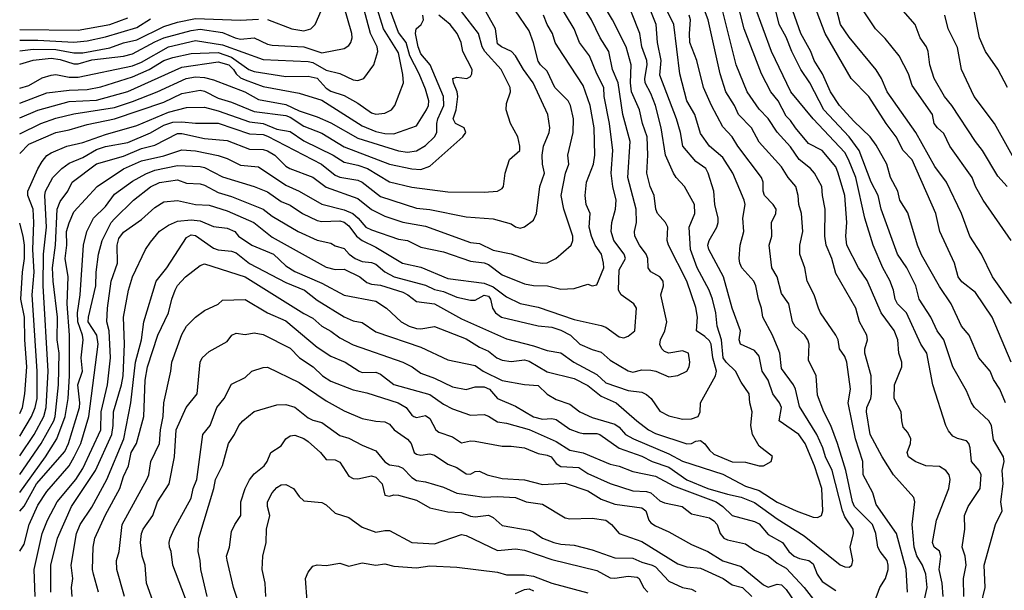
# Model space of a CAD drawing. Header units: metres. Extents: x -51132 to -49532, y -231222 to -229437.
# Tile 21 of 256: x -51132 to -51022, y -230872 to -230808. Entities that reach past the tile are written whole.
import ezdxf

# ---------------------------------------------------------------- set-up
doc = ezdxf.new("R2010")
doc.units = ezdxf.units.M
doc.layers.add('CONTOUR_INDEX', color=1, linetype='Continuous')
doc.layers.add('CONTOUR_INTER', color=3, linetype='Continuous')

msp = doc.modelspace()

# ---------------------------------------------------------------- linework, layer by layer
at = {"layer": 'CONTOUR_INDEX'}
for points, elevation in [([(-51131.58, -230813.19), (-51130.08, -230812.73), (-51128.08, -230812.52), (-51127.08, -230812.66), (-51125.58, -230813.14), (-51125.08, -230813.15), (-51123.58, -230812.71), (-51120.08, -230812.31), (-51119.08, -230812.04), (-51116.58, -230810.69), (-51115.58, -230810.27), (-51112.58, -230809.44), (-51111.58, -230809.3), (-51109.08, -230809.68), (-51107.7, -230810.26), (-51107.08, -230810.39), (-51105.58, -230810.24), (-51104.08, -230810.95), (-51103.58, -230811.07), (-51100.08, -230811.24), (-51098.08, -230811.93), (-51095.58, -230811.44), (-51095.08, -230811.09), (-51094.84, -230810.76), (-51094.71, -230810.26), (-51094.74, -230809.76), (-51096.03, -230805.26)], 35), ([(-51122.83, -230871.76), (-51123.39, -230869.76), (-51123.51, -230869.26), (-51123.45, -230866.76), (-51123.25, -230865.76), (-51122.08, -230863.2), (-51120.49, -230860.26), (-51120.08, -230858.94), (-51119.5, -230857.76), (-51119.2, -230856.26), (-51118.62, -230855.26), (-51117.83, -230852.26), (-51117.65, -230848.26), (-51117.42, -230846.76), (-51116.27, -230843.26), (-51115.08, -230840.76), (-51114.71, -230839.26), (-51114.32, -230838.26), (-51114.08, -230837.74), (-51113.2, -230836.76), (-51111.58, -230835.51), (-51111.08, -230835.33), (-51106.58, -230836.78), (-51100.08, -230840.86), (-51099.08, -230841.37), (-51098.08, -230842.26), (-51097.08, -230842.79), (-51096.08, -230843.56), (-51094.58, -230844.34), (-51089.08, -230846.24), (-51088.07, -230846.76), (-51087.08, -230847.47), (-51085.58, -230848.02), (-51083.58, -230848.99), (-51082.08, -230849.27), (-51081.08, -230848.99), (-51080.08, -230849), (-51079.49, -230849.26), (-51078.58, -230850.26), (-51076.58, -230851.12), (-51074.58, -230852.33), (-51073.58, -230852.57), (-51072.58, -230852.51), (-51072.08, -230852.6), (-51070.58, -230853.68), (-51069.58, -230854.06), (-51069.08, -230854.17), (-51067.58, -230854.15), (-51067.22, -230854.26), (-51065.08, -230855.78), (-51062.58, -230856.68), (-51061.45, -230857.26), (-51059.58, -230857.88), (-51057.58, -230859.31), (-51055.27, -230860.26), (-51053.08, -230860.91), (-51051.58, -230861.21), (-51050.08, -230861.83), (-51047.58, -230863.63), (-51044.58, -230865.53), (-51040.58, -230868.75), (-51040.08, -230868.97), (-51039.58, -230868.98), (-51039.28, -230868.76), (-51039.19, -230868.26), (-51039.48, -230866.76), (-51039.11, -230865.26), (-51039.16, -230864.76), (-51040.08, -230863.41), (-51040.34, -230862.76), (-51041.46, -230858.26), (-51042.21, -230856.76), (-51042.49, -230855.76), (-51043.17, -230854.26), (-51045.08, -230851.16), (-51045.54, -230849.26), (-51045.77, -230848.76), (-51047.08, -230846.96), (-51047.29, -230845.26), (-51047.46, -230844.76), (-51048.08, -230843.26), (-51049.16, -230841.26), (-51049.29, -230840.26), (-51049.64, -230839.26), (-51049.92, -230837.76), (-51050.16, -230837.26), (-51051.5, -230835.76), (-51051.7, -230835.26), (-51051.79, -230834.76), (-51051.69, -230833.26), (-51051.26, -230831.76), (-51051.37, -230830.26), (-51051.13, -230828.76), (-51051.24, -230828.26), (-51052.47, -230825.26), (-51053.58, -230823.53), (-51055.06, -230822.26), (-51056.08, -230820.88), (-51056.7, -230818.76), (-51057.59, -230817.26), (-51058.38, -230814.26), (-51059.02, -230808.76), (-51060.72, -230805.26)], 50), ([(-51131.58, -230862.78), (-51131.08, -230862.23), (-51129.7, -230859.76), (-51126.58, -230856.17), (-51126.15, -230855.26), (-51124.96, -230851.26), (-51124.91, -230850.76), (-51125.15, -230848.76), (-51124.62, -230847.26), (-51124.75, -230845.76), (-51124.55, -230843.76), (-51124.6, -230843.26), (-51125.12, -230841.76), (-51125.18, -230840.76), (-51124.89, -230838.76), (-51124.5, -230833.26), (-51124.15, -230831.76), (-51123.39, -230830.26), (-51122.08, -230828.96), (-51121.08, -230827.6), (-51119.08, -230826.17), (-51117.58, -230825.33), (-51116.58, -230824.94), (-51114.08, -230824.44), (-51111.58, -230824.53), (-51111.08, -230824.65), (-51109.08, -230825.67), (-51105.58, -230826.74), (-51104.08, -230827.35), (-51102.58, -230828.4), (-51101.58, -230828.81), (-51100.22, -230829.76), (-51098.58, -230830.52), (-51098.08, -230830.65), (-51096.08, -230830.56), (-51095.58, -230830.72), (-51095.08, -230831.1), (-51094.21, -230832.26), (-51093.58, -230832.74), (-51092.08, -230833.49), (-51089.11, -230835.26), (-51087.08, -230835.72), (-51084.08, -230836.97), (-51080.08, -230837.47), (-51079.08, -230837.87), (-51077.58, -230839), (-51076.08, -230839.74), (-51074.08, -230840.15), (-51070.08, -230841.52), (-51067.08, -230842.18), (-51066.58, -230842.36), (-51065.08, -230843.44), (-51064.58, -230843.53), (-51064.08, -230843.36), (-51063.37, -230842.76), (-51063.18, -230840.26), (-51063.48, -230839.76), (-51064.87, -230838.76), (-51065.16, -230838.26), (-51065.08, -230836), (-51064.4, -230834.76), (-51064.55, -230834.26), (-51065.7, -230832.76), (-51065.99, -230831.76), (-51065.92, -230830.76), (-51065.49, -230829.26), (-51065.43, -230828.26), (-51065.8, -230826.76), (-51065.97, -230825.26), (-51065.79, -230822.76), (-51066.18, -230819.76), (-51066.74, -230816.76), (-51066.81, -230815.76), (-51067.58, -230814.26), (-51068.39, -230812.26), (-51069.49, -230810.76), (-51070.08, -230809.26), (-51071.91, -230806.26)], 45), ([(-51026.86, -230872.26), (-51026.91, -230870.26), (-51026.62, -230868.76), (-51026.71, -230867.76), (-51027.06, -230866.76), (-51026.76, -230864.76), (-51026.81, -230863.26), (-51026.38, -230862.26), (-51025.06, -230860.26), (-51024.93, -230858.76), (-51025.16, -230858.26), (-51026.02, -230857.26), (-51026.15, -230855.76), (-51026.31, -230855.26), (-51026.58, -230854.97), (-51027.58, -230854.71), (-51028.08, -230854.45), (-51028.58, -230853.87), (-51028.86, -230853.26), (-51030.3, -230848.76), (-51030.96, -230845.26), (-51031.63, -230844.26), (-51033.22, -230840.76), (-51034.24, -230839.76), (-51034.5, -230839.26), (-51034.67, -230838.26), (-51035.08, -230837.17), (-51035.84, -230835.76), (-51036.93, -230833.26), (-51037.85, -230830.26), (-51038.85, -230825.76), (-51039.65, -230823.76), (-51040.08, -230822.98), (-51043.59, -230819.26), (-51046.04, -230816.26), (-51048.21, -230811.76), (-51050.04, -230806.76)], 55), ([(-51131.58, -230823.09), (-51130.58, -230822.07), (-51127.58, -230820.76), (-51126.08, -230820.47), (-51124.08, -230819.86), (-51121.08, -230819.26), (-51115.58, -230817.41), (-51113.58, -230816.44), (-51111.58, -230816.08), (-51111.08, -230816.17), (-51109.58, -230816.94), (-51108.08, -230817.41), (-51105.58, -230818.44), (-51102.08, -230818.88), (-51101.58, -230819.06), (-51100.08, -230820.05), (-51098.08, -230820.83), (-51095.58, -230822.35), (-51090.58, -230824.28), (-51088.08, -230824.79), (-51087.08, -230824.88), (-51086.08, -230824.51), (-51082.44, -230821.26), (-51082.09, -230820.76), (-51082.29, -230820.26), (-51083.24, -230819.76), (-51083.49, -230819.26), (-51083.18, -230818.26), (-51083, -230816.76), (-51083.05, -230816.26), (-51083.48, -230815.26), (-51083.55, -230814.76), (-51083.08, -230814.61), (-51081.99, -230814.76), (-51081.58, -230814.55), (-51081.42, -230814.26), (-51081.41, -230813.76), (-51082.45, -230811.76), (-51082.6, -230810.76), (-51083.07, -230809.76), (-51083.82, -230808.76), (-51085.08, -230807.76)], 40), ([(-51021.61, -230832.76), (-51024.74, -230828.26), (-51025.58, -230826.76), (-51025.94, -230825.76), (-51028.43, -230822.26), (-51029.08, -230820.88), (-51029.79, -230820.26), (-51030.16, -230819.76), (-51030.36, -230818.76), (-51032.58, -230815.56), (-51033.02, -230814.26), (-51034.04, -230812.26), (-51035.58, -230810.33), (-51036.66, -230809.26), (-51037.98, -230807.26)], 60), ([(-51131.58, -230851.96), (-51131.26, -230851.26), (-51131.01, -230849.76), (-51130.78, -230846.76), (-51131, -230843.76), (-51131.04, -230841.26), (-51131.45, -230839.26), (-51131.28, -230836.26), (-51131.05, -230834.76), (-51131.06, -230833.26), (-51131.18, -230832.26), (-51131.58, -230830.82)], 40), ([(-51107.19, -230873.26), (-51107.88, -230871.26), (-51108.58, -230868.21), (-51108.63, -230867.76), (-51108.32, -230866.76), (-51108.08, -230865.03), (-51107.73, -230864.26), (-51107.07, -230863.26), (-51107.07, -230861.76), (-51106.57, -230860.26), (-51106.08, -230859.32), (-51105.58, -230858.64), (-51104.46, -230857.76), (-51104.12, -230857.26), (-51103.72, -230856.26), (-51102.58, -230855.52), (-51102.08, -230854.76), (-51101.58, -230854.42), (-51101.08, -230854.33), (-51100.08, -230854.71), (-51099.58, -230855.04), (-51098.21, -230856.26), (-51097.58, -230857.03), (-51096.58, -230857.1), (-51096.08, -230857.33), (-51095.08, -230858.91), (-51094.58, -230859.16), (-51094.08, -230859.19), (-51092.58, -230858.86), (-51092.08, -230859.02), (-51091.38, -230859.76), (-51091.08, -230861.02), (-51090.58, -230861.1), (-51090.08, -230860.98), (-51089.58, -230861.02), (-51087.58, -230861.56), (-51086.08, -230862.42), (-51084.08, -230862.85), (-51082.58, -230862.93), (-51081.58, -230863.34), (-51081.08, -230863.41), (-51079.58, -230863.24), (-51079.08, -230863.49), (-51078.08, -230864.36), (-51075.08, -230864.89), (-51074.58, -230865.06), (-51073.58, -230865.76), (-51072.34, -230866.26), (-51071.58, -230866.44), (-51070.08, -230866.56), (-51068.08, -230867.08), (-51065.58, -230867.94), (-51063.58, -230867.98), (-51062.58, -230868.45), (-51061.44, -230868.76), (-51061.08, -230868.94), (-51059.58, -230870.53), (-51058.08, -230871.26), (-51057.08, -230871.44), (-51056.58, -230871.68)], 55)]:
    msp.add_lwpolyline(points, dxfattribs=dict(at, elevation=elevation))
at = {"layer": 'CONTOUR_INTER'}
for points, elevation in [([(-51033.11, -230871.76), (-51033.25, -230869.26), (-51034.33, -230865.26), (-51036.58, -230862.04), (-51036.97, -230860.76), (-51038.05, -230858.76), (-51038.07, -230857.26), (-51038.9, -230854.76), (-51039.7, -230850.76), (-51039.45, -230849.26), (-51039.83, -230846.26), (-51040.08, -230845.62), (-51040.67, -230844.76), (-51040.82, -230843.76), (-51041.05, -230843.26), (-51042.77, -230840.76), (-51043, -230840.26), (-51043.45, -230838.76), (-51044.24, -230837.26), (-51044.51, -230835.76), (-51045.05, -230834.26), (-51045.06, -230833.26), (-51044.72, -230831.76), (-51044.88, -230829.76), (-51045.18, -230828.76), (-51045.24, -230827.76), (-51045.49, -230826.76), (-51046.35, -230825.76), (-51047.08, -230824.56), (-51049.58, -230821.83), (-51050.42, -230820.26), (-51051.85, -230818.76), (-51052.32, -230817.76), (-51053.26, -230816.26), (-51053.91, -230814.26), (-51055.23, -230808.26), (-51057.1, -230803.26)], 52), ([(-51021.63, -230846.26), (-51023.71, -230841.26), (-51025.58, -230838.53), (-51027.08, -230837.35), (-51027.49, -230836.76), (-51027.89, -230835.26), (-51029.53, -230831.76), (-51029.97, -230829.76), (-51032.58, -230823.81), (-51033.61, -230822.76), (-51034.37, -230821.26), (-51035.5, -230819.76), (-51037.39, -230816.76), (-51039.36, -230814.76), (-51042.25, -230809.76), (-51044.9, -230802.76)], 58), ([(-51129.86, -230872.26), (-51129.99, -230869.26), (-51129.08, -230865.27), (-51128.5, -230863.76), (-51127.41, -230861.76), (-51125.37, -230859.26), (-51124.58, -230858.04), (-51122.58, -230853.76), (-51122.53, -230851.76), (-51121.84, -230848.76), (-51121.5, -230845.76), (-51121.66, -230842.76), (-51121.9, -230841.76), (-51121.84, -230840.26), (-51121.42, -230837.26), (-51120.73, -230835.26), (-51120.78, -230833.26), (-51120.58, -230832.53), (-51120.08, -230831.83), (-51118.08, -230830.42), (-51116.58, -230829.08), (-51115.58, -230828.44), (-51114.08, -230828.29), (-51112.08, -230828.74), (-51110.58, -230828.84), (-51108.58, -230829.44), (-51105.61, -230830.76), (-51103.58, -230832.37), (-51097.58, -230835.72), (-51096.58, -230835.96), (-51095.58, -230835.94), (-51093.86, -230836.76), (-51093.08, -230837.41), (-51092.58, -230837.59), (-51091.58, -230837.7), (-51089.08, -230838.49), (-51088.54, -230838.76), (-51087.58, -230839.52), (-51085.58, -230839.76), (-51082.58, -230841.42), (-51077.58, -230843.67), (-51074.58, -230844.42), (-51073.08, -230844.96), (-51071.58, -230845.22), (-51070.11, -230846.26), (-51067.58, -230847.63), (-51066.58, -230848.54), (-51064.08, -230849.39), (-51062.58, -230849.59), (-51062.08, -230849.82), (-51061.56, -230850.26), (-51060.58, -230851.67), (-51059.58, -230852.2), (-51058.08, -230852.57), (-51057.08, -230852.53), (-51056.33, -230852.26), (-51056.12, -230851.76), (-51056.07, -230850.76), (-51054.42, -230847.76), (-51054.29, -230847.26), (-51054.69, -230845.76), (-51054.9, -230844.26), (-51055.08, -230843.89), (-51055.58, -230843.38), (-51056.51, -230842.76), (-51056.42, -230841.26), (-51056.58, -230840.18), (-51057.6, -230837.26), (-51059.61, -230833.26), (-51059.77, -230832.76), (-51059.69, -230831.26), (-51059.94, -230830.76), (-51060.86, -230829.76), (-51061.02, -230829.26), (-51061.23, -230827.76), (-51061.66, -230826.76), (-51062.04, -230825.26), (-51061.91, -230823.26), (-51061.98, -230821.26), (-51062.52, -230819.76), (-51062.83, -230818.26), (-51063.73, -230816.26), (-51063.84, -230815.26), (-51063.78, -230813.26), (-51064.32, -230811.26), (-51065.84, -230808.26), (-51067.61, -230805.26)], 47), ([(-51128.11, -230871.76), (-51128.12, -230868.76), (-51127.38, -230865.76), (-51125.85, -230862.26), (-51123.17, -230858.26), (-51121.37, -230854.26), (-51121.21, -230853.26), (-51121.19, -230851.76), (-51120.28, -230848.76), (-51120.09, -230847.76), (-51119.97, -230844.26), (-51120.06, -230841.26), (-51119.53, -230838.26), (-51119.07, -230836.76), (-51117.62, -230833.76), (-51117.08, -230832.92), (-51116.08, -230831.71), (-51115.08, -230831.05), (-51114.08, -230830.6), (-51112.58, -230830.44), (-51111.58, -230830.55), (-51110.08, -230831.18), (-51108.58, -230831.37), (-51107.73, -230831.76), (-51107.32, -230832.26), (-51105.82, -230833.26), (-51103.42, -230834.26), (-51102.08, -230835.57), (-51101.08, -230836.17), (-51098.08, -230837.48), (-51095.58, -230838.82), (-51092.08, -230839.48), (-51090.91, -230840.26), (-51089.27, -230841.76), (-51088.37, -230842.26), (-51087.58, -230842.52), (-51087.08, -230842.55), (-51085.58, -230842.29), (-51082.08, -230843.67), (-51080.58, -230844.59), (-51079.58, -230845.04), (-51078.66, -230845.76), (-51078.08, -230846.04), (-51077.08, -230846.18), (-51075.58, -230846), (-51075.08, -230846.12), (-51073.08, -230847.3), (-51070.08, -230848.05), (-51068.58, -230848.82), (-51067.08, -230850.03), (-51065.41, -230850.76), (-51063.14, -230852.76), (-51061.84, -230853.76), (-51061.08, -230854.17), (-51057.58, -230855.29), (-51057.08, -230855.27), (-51056.58, -230855.01), (-51056.08, -230854.93), (-51055.58, -230855.31), (-51055.08, -230856.02), (-51054.58, -230856.45), (-51052.58, -230857.31), (-51051.08, -230857.36), (-51049.58, -230857.74), (-51049.08, -230857.75), (-51048.23, -230857.26), (-51048.08, -230856.71), (-51049.58, -230855.58), (-51050.32, -230854.26), (-51050.48, -230853.26), (-51050.35, -230851.76), (-51050.62, -230850.76), (-51050.68, -230849.76), (-51051.58, -230848.46), (-51052.18, -230847.26), (-51053.24, -230846.26), (-51053.55, -230845.76), (-51053.74, -230843.76), (-51054.24, -230842.26), (-51054.39, -230840.76), (-51054.76, -230839.26), (-51055.12, -230838.26), (-51056.43, -230835.76), (-51057.17, -230833.76), (-51057.34, -230831.26), (-51056.7, -230829.76), (-51056.75, -230828.76), (-51057.83, -230826.76), (-51058.77, -230825.76), (-51059.07, -230825.26), (-51059.95, -230823.26), (-51060.42, -230820.26), (-51061.06, -230817.76), (-51061.58, -230816.45), (-51062.22, -230815.26), (-51062.26, -230814.76), (-51061.98, -230813.26), (-51062.02, -230812.76), (-51062.57, -230811.26), (-51062.81, -230809.76), (-51064.58, -230805.26)], 48), ([(-51029.16, -230872.26), (-51029.28, -230870.76), (-51029.61, -230869.26), (-51029.43, -230867.76), (-51029.58, -230867.23), (-51030.14, -230866.76), (-51030.35, -230866.26), (-51029.9, -230863.76), (-51028.53, -230860.26), (-51028.39, -230859.26), (-51028.5, -230858.76), (-51028.86, -230858.26), (-51029.58, -230857.84), (-51031.08, -230857.74), (-51032.26, -230857.26), (-51033.01, -230856.76), (-51033.15, -230856.26), (-51032.79, -230855.26), (-51032.76, -230854.76), (-51033.08, -230854.05), (-51033.58, -230853.44), (-51033.76, -230852.76), (-51033.82, -230851.76), (-51034.61, -230850.26), (-51034.54, -230848.76), (-51033.75, -230846.76), (-51033.76, -230846.26), (-51034.07, -230845.26), (-51034.18, -230843.76), (-51034.58, -230842.74), (-51036.03, -230840.76), (-51037.58, -230837.17), (-51038.55, -230835.76), (-51039.83, -230833.26), (-51039.95, -230832.26), (-51039.83, -230830.76), (-51040.07, -230827.76), (-51040.79, -230825.26), (-51041.08, -230824.56), (-51042.58, -230822.76), (-51044.08, -230821.98), (-51045.55, -230820.26), (-51046.08, -230819.43), (-51046.58, -230818.95), (-51047.45, -230817.26), (-51048.27, -230816.26), (-51049.31, -230814.26), (-51051.23, -230809.26), (-51052.11, -230805.76)], 54), ([(-51021.58, -230839.73), (-51023.7, -230836.76), (-51024.9, -230834.26), (-51026.21, -230832.26), (-51027.13, -230829.76), (-51028.8, -230826.26), (-51030.08, -230824.54), (-51032.19, -230820.76), (-51035.37, -230816.26), (-51036.01, -230814.76), (-51036.58, -230813.8), (-51039.58, -230810.19), (-51040.56, -230808.76), (-51041.34, -230805.76)], 59), ([(-51022.05, -230826.76), (-51023.08, -230825.59), (-51024.79, -230822.76), (-51025.57, -230821.76), (-51028.2, -230817.76), (-51029.03, -230816.76), (-51030.17, -230814.76), (-51030.65, -230813.26), (-51030.82, -230811.76), (-51031, -230811.26), (-51031.7, -230810.26), (-51032.26, -230808.76), (-51034.9, -230805.76)], 61), ([(-51131.58, -230867.23), (-51131.08, -230866.43), (-51130.52, -230864.26), (-51129.58, -230862.13), (-51128.58, -230860.6), (-51126.1, -230857.76), (-51125.53, -230856.76), (-51124.81, -230855.26), (-51123.91, -230852.26), (-51122.87, -230844.26), (-51123.01, -230843.26), (-51123.97, -230841.76), (-51123.96, -230841.26), (-51123.14, -230837.76), (-51123.09, -230836.26), (-51122.85, -230834.26), (-51122.45, -230832.76), (-51121.44, -230830.76), (-51121.08, -230830.34), (-51118.96, -230828.26), (-51117.08, -230826.78), (-51116.08, -230826.3), (-51114.08, -230826.01), (-51113.08, -230826.37), (-51111.58, -230826.44), (-51111.08, -230826.62), (-51109.58, -230827.42), (-51108.08, -230827.87), (-51104.58, -230829.27), (-51103.58, -230830.05), (-51100.69, -230831.76), (-51098.58, -230832.71), (-51097.08, -230833.05), (-51096.58, -230833.33), (-51095.58, -230833.62), (-51095.05, -230834.26), (-51094.39, -230834.76), (-51093.58, -230835.09), (-51092.58, -230835.19), (-51092.08, -230835.39), (-51091.08, -230836.23), (-51090.04, -230836.76), (-51086.58, -230837.7), (-51085.58, -230838.17), (-51084.58, -230838.42), (-51083.08, -230839.02), (-51081.58, -230839.37), (-51081.08, -230839.37), (-51080.08, -230838.82), (-51079.58, -230838.93), (-51079.35, -230839.26), (-51079.14, -230840.26), (-51078.82, -230840.76), (-51078.13, -230841.26), (-51074.08, -230842.21), (-51072.58, -230842.36), (-51071.58, -230842.7), (-51070.5, -230843.26), (-51069.44, -230844.26), (-51068.08, -230844.85), (-51067.08, -230845.12), (-51066.08, -230846.01), (-51064.08, -230847.21), (-51063.58, -230847.37), (-51062.58, -230847.1), (-51061.58, -230847.15), (-51061.01, -230847.26), (-51059.58, -230847.89), (-51058.58, -230847.73), (-51057.58, -230847.26), (-51057.32, -230846.76), (-51057.26, -230846.26), (-51057.41, -230845.26), (-51058.08, -230844.98), (-51059.58, -230845.24), (-51060.08, -230845.06), (-51060.38, -230844.76), (-51060.58, -230844.27), (-51060.5, -230843.76), (-51060.02, -230842.76), (-51059.82, -230841.76), (-51060.47, -230838.76), (-51060.16, -230837.76), (-51060.2, -230837.26), (-51060.58, -230836.76), (-51061.58, -230836.21), (-51061.86, -230835.76), (-51061.91, -230834.76), (-51062.1, -230834.26), (-51062.84, -230833.26), (-51063.34, -230832.26), (-51063.39, -230831.76), (-51063.17, -230830.76), (-51063.2, -230829.26), (-51064.13, -230825.76), (-51063.89, -230821.76), (-51064.67, -230818.76), (-51065.2, -230815.26), (-51065.85, -230813.76), (-51066.24, -230811.76), (-51067.19, -230810.26), (-51068.15, -230808.26), (-51069.58, -230805.97)], 46), ([(-51131.58, -230856.63), (-51129.98, -230854.26), (-51128.91, -230852.26), (-51128.65, -230851.26), (-51128.43, -230847.26), (-51128.96, -230837.76), (-51128.94, -230834.26), (-51128.62, -230831.26), (-51128.81, -230827.76), (-51128.7, -230827.26), (-51127.91, -230825.76), (-51126.9, -230824.76), (-51126.08, -230824.17), (-51124.58, -230823.54), (-51123.08, -230822.64), (-51122.08, -230822.3), (-51119.58, -230821.88), (-51117.08, -230820.8), (-51115.58, -230819.93), (-51114.58, -230819.6), (-51113.58, -230819.57), (-51112.08, -230819.74), (-51109.58, -230819.71), (-51106.08, -230820.9), (-51104.58, -230821), (-51104.08, -230821.18), (-51098.11, -230824.26), (-51096.58, -230825.5), (-51096.08, -230825.72), (-51094.08, -230826.06), (-51093.58, -230826.28), (-51091.58, -230827.86), (-51087.58, -230829.16), (-51086.08, -230829.31), (-51082.08, -230830.12), (-51079.08, -230830.33), (-51077.08, -230830.9), (-51076.58, -230831.24), (-51076.08, -230831.36), (-51075.58, -230831.22), (-51074.58, -230830.49), (-51074.28, -230829.76), (-51073.9, -230826.76), (-51073.38, -230825.26), (-51073.6, -230824.26), (-51073.65, -230823.26), (-51073.49, -230822.26), (-51072.84, -230820.76), (-51072.79, -230820.26), (-51073.02, -230818.76), (-51074.64, -230815.26), (-51075.71, -230813.76), (-51076.58, -230812.26), (-51077.02, -230811.76), (-51078.13, -230811.26), (-51078.58, -230810.91), (-51078.8, -230809.26), (-51080.58, -230806.08)], 42), ([(-51131.58, -230819.13), (-51129.58, -230818.29), (-51126.08, -230817.34), (-51123.08, -230817.16), (-51119.58, -230816.23), (-51113.58, -230813.52), (-51109.58, -230812.91), (-51108.4, -230813.26), (-51107.88, -230813.76), (-51107.58, -230814.27), (-51107.08, -230814.71), (-51106.58, -230814.92), (-51104.58, -230815.66), (-51100.58, -230816.4), (-51098.08, -230817.19), (-51093.58, -230820.02), (-51092.08, -230820.64), (-51091.08, -230820.87), (-51090.08, -230820.9), (-51087.58, -230820.02), (-51086.46, -230818.26), (-51086.23, -230817.76), (-51086.2, -230817.26), (-51086.58, -230815.94), (-51087.27, -230814.26), (-51088.3, -230812.26), (-51088.73, -230810.76), (-51089.58, -230809.67), (-51090.82, -230806.26)], 38), ([(-51131.58, -230817.52), (-51128.58, -230816.36), (-51126.08, -230816.08), (-51124.08, -230816), (-51122.58, -230815.69), (-51119.08, -230814.59), (-51117.23, -230813.76), (-51115.58, -230812.78), (-51114.58, -230812.43), (-51112.58, -230812.01), (-51109.58, -230811.9), (-51108.08, -230812.4), (-51106.18, -230813.76), (-51105.58, -230813.98), (-51102.08, -230814.54), (-51099.58, -230814.5), (-51098.58, -230814.73), (-51097.58, -230815.84), (-51097.08, -230816.16), (-51095.58, -230816.65), (-51094.08, -230817.49), (-51092.58, -230818.57), (-51092.08, -230818.74), (-51091.08, -230818.61), (-51090.35, -230818.26), (-51089.96, -230817.76), (-51089.03, -230815.26), (-51089.08, -230814.34), (-51089.58, -230811.91), (-51091.24, -230809.26), (-51092.08, -230806.51)], 37), ([(-51131.58, -230815.83), (-51130.58, -230815.53), (-51129.08, -230814.68), (-51128.08, -230814.41), (-51127.58, -230814.34), (-51126.08, -230814.64), (-51125.08, -230814.63), (-51119.08, -230813.35), (-51118.08, -230812.95), (-51115.08, -230811.26), (-51112.08, -230810.57), (-51109.08, -230811.03), (-51104.58, -230812.66), (-51099.58, -230812.88), (-51099.08, -230813.01), (-51097.58, -230813.84), (-51096.08, -230814.22), (-51094.58, -230814.9), (-51094.08, -230815.01), (-51093.42, -230814.76), (-51092.31, -230813.26), (-51091.85, -230811.76), (-51091.94, -230811.26), (-51092.69, -230809.76), (-51093.47, -230806.76)], 36), ([(-51125.75, -230872.26), (-51125.84, -230871.26), (-51125.69, -230870.26), (-51125.86, -230868.76), (-51125.27, -230865.26), (-51124.86, -230864.26), (-51123.58, -230862.35), (-51121.93, -230859.26), (-51120.02, -230854.76), (-51119.27, -230850.76), (-51118.73, -230846.26), (-51118.06, -230843.76), (-51117.81, -230841.76), (-51116.45, -230837.26), (-51115.26, -230835.76), (-51113.08, -230832.4), (-51112.58, -230832.12), (-51112.08, -230832.19), (-51110.08, -230833.58), (-51109.58, -230833.78), (-51108.08, -230833.92), (-51107.58, -230834.11), (-51106.08, -230835.28), (-51102.08, -230837.41), (-51100.01, -230838.26), (-51098.58, -230839.38), (-51095.58, -230841.22), (-51094.58, -230841.67), (-51093.58, -230841.85), (-51092.08, -230842.87), (-51087.08, -230844.59), (-51084.08, -230845.97), (-51081.08, -230846.63), (-51080.16, -230847.26), (-51078.08, -230848.28), (-51075.58, -230848.74), (-51074.08, -230848.82), (-51073.08, -230849.81), (-51072.08, -230850.37), (-51070.58, -230850.92), (-51069.45, -230851.76), (-51068.08, -230852.38), (-51065.58, -230853.12), (-51065.08, -230853.47), (-51064.38, -230854.26), (-51063.51, -230854.76), (-51059.58, -230856.4), (-51058.08, -230857.23), (-51053.58, -230858.68), (-51051.08, -230860), (-51049.58, -230860.48), (-51047.58, -230861.79), (-51045.46, -230862.76), (-51043.58, -230863.43), (-51043.08, -230863.47), (-51042.67, -230863.26), (-51042.49, -230862.76), (-51042.61, -230860.26), (-51043.43, -230857.76), (-51044.48, -230855.26), (-51045.16, -230854.26), (-51047.34, -230852.76), (-51047.1, -230851.26), (-51047.32, -230850.76), (-51048.06, -230849.76), (-51048.56, -230848.26), (-51049.25, -230847.26), (-51049.58, -230845.59), (-51050.08, -230844.95), (-51051.64, -230844.26), (-51051.78, -230843.76), (-51051.65, -230842.76), (-51052.56, -230840.26), (-51053.51, -230836.76), (-51055.14, -230833.76), (-51055.26, -230833.26), (-51055.13, -230832.76), (-51054.25, -230831.26), (-51054.13, -230830.76), (-51054.11, -230830.26), (-51054.48, -230828.76), (-51054.59, -230827.26), (-51055.21, -230825.26), (-51055.5, -230824.76), (-51056.58, -230823.99), (-51058.02, -230822.26), (-51058.29, -230820.76), (-51058.74, -230819.26), (-51060.58, -230814.41), (-51060.43, -230812.76), (-51060.84, -230810.76), (-51060.98, -230808.76), (-51061.81, -230806.76)], 49), ([(-51031.48, -230873.76), (-51030.94, -230871.26), (-51031.1, -230869.76), (-51031.45, -230868.76), (-51032.08, -230867.73), (-51032.37, -230866.76), (-51032.59, -230864.26), (-51032.29, -230861.76), (-51032.43, -230861.26), (-51034.67, -230858.76), (-51035.92, -230856.76), (-51037.25, -230854.26), (-51037.65, -230851.76), (-51037.62, -230851.26), (-51037.19, -230850.26), (-51037.11, -230849.76), (-51037.13, -230847.76), (-51037.84, -230845.26), (-51037.84, -230844.76), (-51037.57, -230843.76), (-51037.62, -230843.26), (-51038.45, -230841.76), (-51038.86, -230840.26), (-51041.08, -230836.39), (-51041.51, -230834.76), (-51042.12, -230833.26), (-51042.3, -230832.26), (-51042.24, -230829.26), (-51042.55, -230827.76), (-51042.61, -230826.76), (-51043.43, -230825.26), (-51043.87, -230824.76), (-51045.14, -230823.76), (-51046.08, -230822.36), (-51047.58, -230820.74), (-51048.58, -230819.22), (-51049.58, -230818.16), (-51050.89, -230816.26), (-51052.11, -230813.26), (-51053.76, -230806.76)], 53), ([(-51131.58, -230858.71), (-51129.19, -230855.26), (-51127.79, -230852.76), (-51127.64, -230852.26), (-51127.29, -230848.76), (-51127.2, -230845.26), (-51127.44, -230843.76), (-51127.4, -230841.26), (-51127.87, -230837.26), (-51127.93, -230835.76), (-51127.61, -230833.26), (-51127.41, -230829.26), (-51127.08, -230828.43), (-51126.23, -230827.26), (-51125.76, -230826.26), (-51123.08, -230824.24), (-51120.08, -230823.4), (-51118.08, -230822.54), (-51116.58, -230822.17), (-51114.08, -230820.87), (-51113.58, -230820.87), (-51111.08, -230821.41), (-51108.58, -230821.66), (-51106.08, -230822.62), (-51104.58, -230822.64), (-51104.08, -230822.8), (-51103.29, -230823.26), (-51102.08, -230824.5), (-51101.63, -230824.76), (-51099.08, -230825.72), (-51097.58, -230826.83), (-51094.08, -230828.1), (-51092.58, -230829.31), (-51091.08, -230830.05), (-51089.08, -230830.7), (-51086.58, -230831.14), (-51081.58, -230832.96), (-51080.58, -230833.06), (-51079.08, -230833.8), (-51077.08, -230834.22), (-51074.58, -230835.12), (-51073.58, -230835.26), (-51073.08, -230835.21), (-51072.12, -230834.76), (-51070.4, -230833.26), (-51070.22, -230832.76), (-51070.22, -230832.26), (-51071.24, -230829.26), (-51071.53, -230827.76), (-51071.04, -230825.26), (-51070.69, -230824.26), (-51070.8, -230823.26), (-51070.18, -230820.76), (-51070.17, -230819.26), (-51070.49, -230817.76), (-51070.76, -230817.26), (-51072.24, -230815.76), (-51073.08, -230813.94), (-51073.81, -230813.26), (-51074.08, -230812.83), (-51074.58, -230810.8), (-51075.08, -230809.49), (-51076.58, -230807.27)], 43), ([(-51131.58, -230854.44), (-51130.27, -230852.26), (-51129.87, -230851.26), (-51129.66, -230850.26), (-51129.63, -230847.26), (-51130.21, -230838.76), (-51129.97, -230836.26), (-51130.11, -230833.76), (-51130, -230830.76), (-51130.1, -230829.26), (-51130.68, -230827.76), (-51130.66, -230827.26), (-51129.58, -230824.81), (-51129.08, -230823.97), (-51128.58, -230823.31), (-51128.08, -230823.03), (-51126.36, -230822.26), (-51124.58, -230821.88), (-51122.08, -230821), (-51118.58, -230820), (-51115.08, -230818.51), (-51113.08, -230817.98), (-51111.08, -230817.95), (-51109.58, -230818.35), (-51106.08, -230819.57), (-51104.58, -230819.77), (-51103.08, -230820.4), (-51101.58, -230820.64), (-51100.08, -230821.69), (-51096.82, -230823.26), (-51095.58, -230824.06), (-51094.08, -230824.38), (-51093.02, -230824.76), (-51090.58, -230826.25), (-51088.08, -230826.81), (-51084.08, -230827.33), (-51080.08, -230827.37), (-51078.58, -230827.27), (-51078.08, -230826.98), (-51077.94, -230826.76), (-51077.73, -230825.26), (-51077.26, -230823.76), (-51076.12, -230822.76), (-51076.1, -230822.26), (-51076.33, -230821.26), (-51077.14, -230819.76), (-51077.62, -230818.26), (-51077.58, -230817.53), (-51077.13, -230816.26), (-51077.17, -230815.76), (-51078.18, -230813.76), (-51079.98, -230811.76), (-51080.3, -230811.26), (-51080.68, -230809.76), (-51082.58, -230807.33)], 41), ([(-51131.58, -230820.91), (-51129.23, -230819.76), (-51127.58, -230819.18), (-51125.58, -230818.69), (-51121.08, -230817.98), (-51119.08, -230817.34), (-51116.32, -230816.26), (-51113.1, -230814.76), (-51112.08, -230814.6), (-51111.08, -230814.67), (-51110.08, -230814.92), (-51106.61, -230816.26), (-51105.08, -230817.09), (-51102.08, -230817.66), (-51100.58, -230818.36), (-51098.58, -230819.01), (-51097.08, -230819.69), (-51094.08, -230821.38), (-51089.58, -230822.79), (-51088.58, -230822.93), (-51087.58, -230822.78), (-51086.58, -230822.22), (-51085.57, -230821.26), (-51085.3, -230820.76), (-51085.32, -230819.76), (-51085.19, -230819.26), (-51084.53, -230817.76), (-51084.57, -230816.76), (-51086.07, -230813.26), (-51087.08, -230812.05), (-51087.4, -230811.26), (-51087.68, -230809.76), (-51087.62, -230809.26), (-51087.04, -230808.76), (-51086.79, -230808.26), (-51086.87, -230807.76)], 39), ([(-51131.58, -230860.7), (-51128.73, -230856.76), (-51127.45, -230854.76), (-51126.53, -230852.26), (-51126.19, -230850.26), (-51126.05, -230847.76), (-51126.05, -230843.26), (-51126.33, -230839.76), (-51126.21, -230836.76), (-51126.53, -230834.76), (-51126.36, -230833.26), (-51126.39, -230831.76), (-51126.08, -230830.79), (-51125.58, -230829.56), (-51122.97, -230826.76), (-51120.08, -230824.78), (-51118.08, -230823.9), (-51115.58, -230823.34), (-51113.58, -230822.68), (-51112.08, -230822.78), (-51109.58, -230823.32), (-51108.58, -230823.66), (-51107.08, -230824.38), (-51105.08, -230824.56), (-51102.08, -230826.6), (-51100.58, -230827.26), (-51098.08, -230828.7), (-51095.58, -230829.34), (-51094.62, -230829.76), (-51094.03, -230830.26), (-51093.2, -230831.26), (-51092.58, -230831.58), (-51089.58, -230832.6), (-51088.58, -230832.75), (-51087.08, -230833.48), (-51084.58, -230834.01), (-51081.58, -230835.03), (-51080.08, -230835.22), (-51079.58, -230835.41), (-51078.08, -230836.54), (-51075.58, -230837.54), (-51074.58, -230837.74), (-51073.06, -230837.76), (-51071.58, -230838.15), (-51070.08, -230838.06), (-51068.58, -230837.59), (-51068.08, -230837.76), (-51067.58, -230837.67), (-51066.81, -230835.76), (-51066.82, -230835.26), (-51067.07, -230834.26), (-51067.74, -230833.26), (-51068.18, -230832.26), (-51068.42, -230831.26), (-51068.32, -230829.76), (-51068.74, -230828.76), (-51068.85, -230827.76), (-51068.73, -230826.26), (-51067.93, -230824.26), (-51067.79, -230823.26), (-51067.86, -230820.26), (-51068.3, -230817.76), (-51069.08, -230815.55), (-51071.9, -230811.26), (-51072.18, -230810.76), (-51072.49, -230809.76), (-51073.07, -230808.76), (-51073.48, -230807.76)], 44), ([(-51131.58, -230809.32), (-51125.08, -230809.39), (-51121.58, -230808.76), (-51119.58, -230808.04)], 32), ([(-51104.08, -230808.22), (-51101.41, -230809.26), (-51100.08, -230809.48), (-51099.3, -230809.26), (-51098.8, -230808.76), (-51098.13, -230807.26)], 34), ([(-51036.75, -230872.76), (-51036.17, -230871.26), (-51035.56, -230870.26), (-51035.26, -230869.26), (-51035.25, -230868.76), (-51035.37, -230868.26), (-51036.16, -230867.26), (-51036.4, -230866.76), (-51036.64, -230865.26), (-51036.99, -230864.26), (-51039, -230862.26), (-51039.22, -230861.76), (-51039.94, -230858.26), (-51040.88, -230855.26), (-51041.61, -230853.26), (-51042.4, -230851.76), (-51043.08, -230849.92), (-51043.25, -230847.76), (-51044.08, -230846.03), (-51044.04, -230844.26), (-51044.18, -230843.76), (-51044.5, -230843.26), (-51045.58, -230842.29), (-51045.86, -230841.76), (-51046.28, -230839.76), (-51047.08, -230838.64), (-51047.58, -230836.76), (-51048.15, -230835.76), (-51048.46, -230833.26), (-51048.16, -230832.26), (-51048.2, -230830.76), (-51047.71, -230829.76), (-51047.67, -230829.26), (-51048, -230828.76), (-51048.99, -230827.76), (-51049.14, -230827.26), (-51049.13, -230826.26), (-51049.32, -230825.76), (-51051.95, -230822.26), (-51052.55, -230821.26), (-51053.58, -230820.15), (-51054.86, -230817.76), (-51055.75, -230815.76), (-51056.49, -230812.76), (-51057.26, -230810.76), (-51057.31, -230809.76), (-51057.18, -230808.26), (-51057.32, -230807.76)], 51), ([(-51024.97, -230873.26), (-51024.5, -230871.26), (-51024.63, -230868.76), (-51023.36, -230864.26), (-51022.63, -230862.76), (-51022.75, -230861.76), (-51022.5, -230859.76), (-51022.61, -230858.26), (-51022.41, -230857.26), (-51022.47, -230856.76), (-51023.58, -230854.86), (-51023.8, -230853.26), (-51024.08, -230852.76), (-51025.68, -230851.26), (-51026.02, -230850.76), (-51026.58, -230849.44), (-51028.1, -230846.76), (-51029.09, -230843.76), (-51029.84, -230842.76), (-51030.51, -230841.26), (-51031.82, -230839.26), (-51032.19, -230837.76), (-51033.2, -230835.76), (-51034.21, -230834.26), (-51036.02, -230829.26), (-51036.36, -230827.76), (-51037.14, -230826.26), (-51038.49, -230822.76), (-51039.58, -230821.23), (-51042.41, -230818.26), (-51043.96, -230815.26), (-51044.95, -230813.76), (-51045.94, -230811.76), (-51046.58, -230810.17), (-51047.34, -230808.76), (-51047.71, -230807.26)], 56), ([(-51022.26, -230850.76), (-51022.88, -230849.26), (-51023.58, -230848.16), (-51023.95, -230847.26), (-51025.19, -230845.76), (-51026.27, -230843.26), (-51027.12, -230842.26), (-51028.28, -230839.76), (-51029.58, -230837.86), (-51031.58, -230834.32), (-51032.02, -230833.26), (-51033.08, -230829.68), (-51033.96, -230828.26), (-51034.2, -230827.26), (-51035, -230825.76), (-51035.41, -230824.26), (-51036.58, -230822.18), (-51037.24, -230821.26), (-51039.08, -230819.52), (-51040.67, -230817.76), (-51041.64, -230816.26), (-51042.53, -230814.26), (-51043.45, -230812.76), (-51043.85, -230811.76), (-51044.93, -230809.76), (-51045.82, -230807.26)], 57), ([(-51020.38, -230825.26), (-51023.45, -230819.76), (-51025.72, -230816.76), (-51027.13, -230813.76), (-51027.58, -230811.34), (-51028.6, -230809.26), (-51028.99, -230807.76)], 62), ([(-51022.04, -230815.76), (-51023.08, -230813.75), (-51024.45, -230811.76), (-51025.12, -230810.26), (-51025.74, -230807.26)], 63), ([(-51131.58, -230811.7), (-51130.08, -230811.51), (-51127.58, -230811.56), (-51125.58, -230811.94), (-51124.58, -230811.92), (-51121.58, -230811.36), (-51120.08, -230810.8), (-51118.58, -230810.48), (-51115.58, -230808.99), (-51114.08, -230808.52), (-51112.08, -230808.12), (-51107.08, -230808.31), (-51105.08, -230808.17)], 34), ([(-51131.58, -230810.52), (-51129.58, -230810.5), (-51125.58, -230810.75), (-51124.08, -230810.6), (-51122.08, -230810.15), (-51118.58, -230809.12), (-51117.08, -230808.14)], 33), ([(-51119.96, -230872.26), (-51120.81, -230869.26), (-51120.85, -230868.26), (-51120.56, -230867.26), (-51120.2, -230864.26), (-51117.49, -230859.26), (-51117.26, -230858.76), (-51117.02, -230857.26), (-51116.07, -230855.26), (-51115.98, -230853.76), (-51115.66, -230852.26), (-51115.59, -230850.76), (-51114.82, -230847.26), (-51114.72, -230846.26), (-51113.58, -230843.17), (-51113.09, -230842.26), (-51112.07, -230841.26), (-51111.08, -230840.53), (-51109.58, -230839.81), (-51109.08, -230839.35), (-51106.58, -230839.31), (-51104.08, -230840.78), (-51102.08, -230841.66), (-51098.58, -230844.59), (-51097.08, -230845.57), (-51095.49, -230846.26), (-51093.92, -230847.26), (-51093.58, -230847.38), (-51092.08, -230847.37), (-51091.58, -230847.59), (-51090.08, -230848.73), (-51086.08, -230849.85), (-51084.58, -230850.92), (-51083.58, -230851.43), (-51081.58, -230852.13), (-51080.08, -230852.07), (-51079.58, -230852.23), (-51078.58, -230852.88), (-51077.58, -230853.03), (-51075.08, -230853.7), (-51072.08, -230855.04), (-51070.58, -230856.02), (-51069.08, -230856.3), (-51066.08, -230857.56), (-51065.08, -230857.78), (-51063.58, -230858.37), (-51061.08, -230858.91), (-51059.08, -230859.98), (-51054.35, -230861.76), (-51053.59, -230862.26), (-51052.58, -230863.26), (-51050.08, -230863.94), (-51049.58, -230864.19), (-51048.58, -230865.35), (-51046.97, -230866.26), (-51046.26, -230867.26), (-51045.69, -230867.76), (-51045.08, -230868.04), (-51044.07, -230868.26), (-51043.58, -230868.62), (-51043.15, -230869.76), (-51042.58, -230870.57), (-51041.08, -230871.59)], 51), ([(-51116.62, -230873.26), (-51117.52, -230870.76), (-51117.67, -230868.76), (-51118.01, -230867.76), (-51118.17, -230866.26), (-51118.06, -230865.26), (-51117.87, -230864.76), (-51116.82, -230863.26), (-51116.28, -230861.76), (-51115.01, -230859.76), (-51114.41, -230856.76), (-51114.21, -230853.76), (-51113.12, -230851.26), (-51111.88, -230849.76), (-51111.57, -230846.26), (-51111.33, -230845.76), (-51110.58, -230845.05), (-51108.58, -230843.94), (-51108.04, -230843.26), (-51107.58, -230843.04), (-51106.58, -230843.16), (-51105.58, -230843), (-51104.58, -230843.18), (-51101.58, -230844.68), (-51100.54, -230845.76), (-51099.04, -230846.76), (-51098.01, -230847.76), (-51097.08, -230848.37), (-51094.58, -230849.3), (-51093.08, -230849.64), (-51089.6, -230850.76), (-51088.72, -230851.26), (-51088.08, -230852.12), (-51087.85, -230852.26), (-51087.58, -230852.37), (-51086.58, -230852.18), (-51086.08, -230852.5), (-51085.43, -230853.76), (-51085.08, -230854.02), (-51083.58, -230854.52), (-51082.58, -230855.19), (-51081.58, -230854.99), (-51081.08, -230855.01), (-51078.08, -230855.57), (-51077.08, -230855.57), (-51075.58, -230855.76), (-51074.08, -230856.39), (-51073.08, -230856.55), (-51072.63, -230856.76), (-51072.08, -230857.48), (-51071.58, -230857.83), (-51069.58, -230857.94), (-51068.58, -230858.59), (-51066.08, -230859.7), (-51063.58, -230860.53), (-51062.08, -230860.6), (-51061.58, -230860.74), (-51060.58, -230861.62), (-51060.08, -230861.84), (-51058.11, -230862.26), (-51057.08, -230863.09), (-51055.08, -230863.53), (-51054.58, -230863.86), (-51054.24, -230864.26), (-51053.88, -230865.26), (-51053.47, -230865.76), (-51053.08, -230865.95), (-51051.08, -230866.4), (-51050.08, -230867.11), (-51048.58, -230867.72), (-51047.58, -230868.56), (-51046.58, -230869.12), (-51044.56, -230871.26), (-51042.25, -230874.26)], 52), ([(-51112.9, -230873.26), (-51114.59, -230868.76), (-51114.78, -230867.26), (-51114.96, -230866.76), (-51115.01, -230866.26), (-51114.88, -230865.76), (-51114.45, -230864.76), (-51112.58, -230861.34), (-51112.34, -230860.26), (-51111.95, -230859.26), (-51111.27, -230854.26), (-51110.47, -230853.26), (-51109.71, -230851.26), (-51108.89, -230850.26), (-51108.08, -230848.7), (-51106.58, -230847.93), (-51105.83, -230847.26), (-51104.58, -230846.84), (-51104.08, -230846.79), (-51100.58, -230848.52), (-51097.58, -230850.54), (-51095.58, -230851.63), (-51093.58, -230852.48), (-51092.08, -230852.81), (-51091.08, -230852.87), (-51090.58, -230853.13), (-51090.05, -230853.76), (-51088.58, -230854.78), (-51088.18, -230855.26), (-51087.83, -230856.26), (-51087.58, -230856.44), (-51087.08, -230856.55), (-51086.08, -230856.43), (-51085.58, -230856.55), (-51084.08, -230857.55), (-51083.08, -230857.93), (-51082.08, -230858.64), (-51081.58, -230858.66), (-51081.08, -230858.36), (-51080.58, -230858.35), (-51079.72, -230858.76), (-51078.08, -230859.17), (-51075.58, -230859.31), (-51073.58, -230859.81), (-51071.08, -230859.66), (-51068.58, -230860.53), (-51067.08, -230861.43), (-51065.58, -230862.01), (-51062.58, -230862.4), (-51062.13, -230862.76), (-51061.8, -230863.76), (-51061.58, -230864.06), (-51061.08, -230864.42), (-51059.58, -230865.08), (-51057.08, -230866.47), (-51055.27, -230867.26), (-51053.58, -230868.29), (-51051.58, -230868.92), (-51049.08, -230870.97), (-51048.58, -230871.2), (-51047.58, -230870.89), (-51047.08, -230870.95), (-51046.58, -230871.48), (-51044.08, -230875.1)], 53), ([(-51110.77, -230872.26), (-51111.5, -230869.26), (-51111.56, -230868.26), (-51111.79, -230867.26), (-51111.72, -230865.76), (-51110.05, -230860.26), (-51109.85, -230859.26), (-51109.08, -230857.7), (-51108.44, -230855.26), (-51107.75, -230854.26), (-51107.29, -230853.26), (-51106.82, -230852.76), (-51105.58, -230851.73), (-51103.08, -230850.99), (-51102.08, -230850.96), (-51101.08, -230851.23), (-51099.58, -230852.42), (-51099.08, -230852.68), (-51098.08, -230852.95), (-51096.08, -230854.39), (-51095.08, -230854.67), (-51093.58, -230855.47), (-51092.08, -230856.07), (-51091.08, -230857.31), (-51090.58, -230857.65), (-51089.58, -230857.8), (-51089.08, -230858), (-51088.08, -230859.06), (-51087.58, -230859.39), (-51086.58, -230859.53), (-51084.58, -230860.13), (-51083.08, -230860.77), (-51080.08, -230861.23), (-51078.58, -230861.17), (-51076.58, -230861.28), (-51075.4, -230861.76), (-51073.58, -230861.99), (-51071.08, -230863.53), (-51070.58, -230863.62), (-51068.08, -230863.55), (-51066.58, -230863.76), (-51065.93, -230864.26), (-51065.08, -230865.24), (-51062.58, -230866.16), (-51058.58, -230868.62), (-51057.58, -230868.96), (-51056.08, -230869.1), (-51053.57, -230870.26), (-51052.58, -230870.95), (-51051.43, -230871.26), (-51050.37, -230872.26)], 54), ([(-51104.3, -230872.26), (-51104.34, -230870.76), (-51104.68, -230869.26), (-51104.61, -230867.76), (-51104.24, -230866.26), (-51104.2, -230864.76), (-51103.84, -230863.26), (-51104.11, -230862.26), (-51104.1, -230861.76), (-51103.59, -230860.76), (-51103.08, -230860.16), (-51102.58, -230859.85), (-51102.08, -230859.82), (-51101.22, -230860.26), (-51100.58, -230861.16), (-51100.08, -230861.63), (-51098.08, -230861.82), (-51097.58, -230862.09), (-51096.58, -230863.01), (-51095.08, -230863.49), (-51093.58, -230864.56), (-51092.08, -230865.12), (-51091.08, -230864.91), (-51090.58, -230864.93), (-51088.08, -230866.24), (-51085.58, -230866.39), (-51082.58, -230865.38), (-51082.08, -230865.48), (-51078.58, -230867.13), (-51076.58, -230866.95), (-51075.58, -230867.09), (-51072.58, -230868.14), (-51067.58, -230869.37), (-51066.08, -230870.16), (-51065.58, -230870.2), (-51064.08, -230869.98), (-51063.08, -230870.1), (-51062.87, -230870.26), (-51062.41, -230871.26), (-51061.91, -230871.76)], 56), ([(-51099.68, -230872.76), (-51099.87, -230870.26), (-51099.58, -230869.55), (-51099.08, -230868.88), (-51098.58, -230868.72), (-51097.58, -230868.8), (-51096.08, -230868.54), (-51095.08, -230868.87), (-51093.58, -230868.53), (-51092.08, -230868.78), (-51091.08, -230868.64), (-51090.08, -230868.88), (-51087.58, -230869.07), (-51086.08, -230868.86), (-51083.08, -230869), (-51078.58, -230869.56), (-51077.58, -230869.86), (-51075.58, -230869.86), (-51074.58, -230870), (-51072.58, -230870.77), (-51068.58, -230871.84)], 57), ([(-51076.58, -230871.93), (-51075.58, -230871.46), (-51075.08, -230871.4), (-51074.58, -230871.62)], 58)]:
    msp.add_lwpolyline(points, dxfattribs=dict(at, elevation=elevation))

doc.saveas('drawing.dxf')
